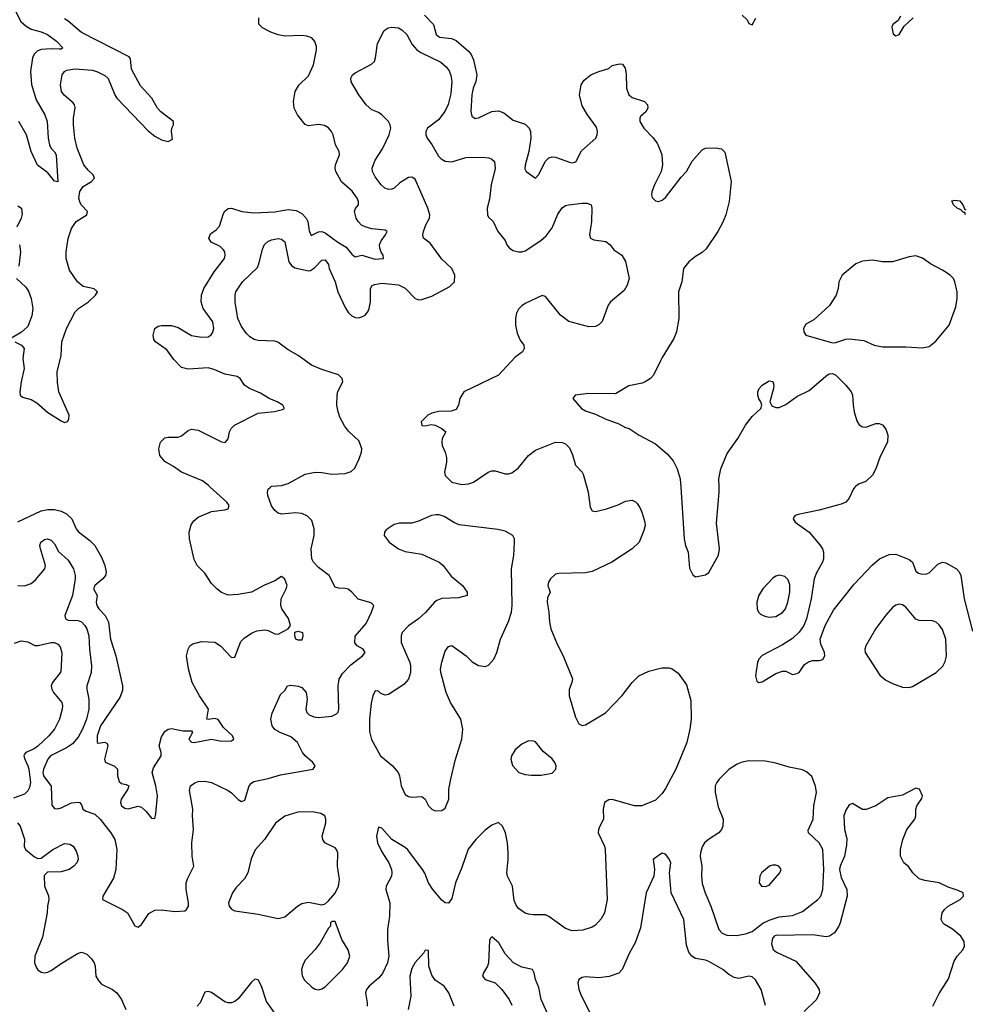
# Model space of a CAD drawing. Header units: inches. Extents: x 1771504 to 1971212, y 471788 to 643615.
# Tile 224 of 256: x 1786160 to 1791826, y 616902 to 622799. Entities that reach past the tile are written whole.
import ezdxf

# ---------------------------------------------------------------- set-up
doc = ezdxf.new("R2010")
doc.units = ezdxf.units.IN
doc.header["$MEASUREMENT"] = 0
for name, color, linetype in [('B7681', 7, 'Continuous'), ('B7682', 7, 'Continuous'), ('B7691', 7, 'Continuous'), ('B7692', 7, 'Continuous')]:
    doc.layers.add(name, color=color, linetype=linetype)

msp = doc.modelspace()

# ---------------------------------------------------------------- linework, layer by layer
at = {"layer": 'B7681', "color": 5}
for points, elevation in [([(1786150, 619411.1), (1786190, 619408.4), (1786230, 619421.6), (1786255.8, 619444.2), (1786310.4, 619510), (1786314.9, 619530), (1786284.6, 619630), (1786281.7, 619650), (1786287.4, 619670), (1786310, 619686.9), (1786324.7, 619690), (1786350, 619682.6), (1786370, 619660.7), (1786393.4, 619613.4), (1786450, 619562.4), (1786482.4, 619510), (1786493.5, 619470), (1786493.8, 619450), (1786476.7, 619350), (1786430.8, 619230), (1786435.8, 619210), (1786450, 619202.3), (1786510, 619201.2), (1786530, 619192), (1786551, 619171), (1786563.5, 619150), (1786574, 619110), (1786578.4, 619030), (1786591.3, 618930), (1786588.2, 618890), (1786563.7, 618810), (1786562.2, 618790), (1786575.6, 618730), (1786574.1, 618670), (1786560.5, 618610), (1786537.2, 618550), (1786510, 618501.2), (1786476.9, 618463.1), (1786441.5, 618438.5), (1786346.1, 618390), (1786328.2, 618370), (1786303.4, 618310), (1786299.9, 618290), (1786303.4, 618270), (1786348.5, 618208.5), (1786354, 618094), (1786370, 618075.6), (1786390, 618072.8), (1786410, 618078.3), (1786470, 618108.7), (1786510, 618113.5), (1786521.2, 618110), (1786533.7, 618093.7), (1786539.5, 618070), (1786558.5, 618058.5), (1786610, 618041.4), (1786643.4, 618010), (1786707.2, 617930), (1786729.9, 617890), (1786742.5, 617830), (1786736, 617710), (1786721.7, 617658.2), (1786658.9, 617550), (1786657, 617530), (1786776.2, 617470), (1786805.6, 617450), (1786850, 617372.3), (1786870, 617364.5), (1786890, 617379.5), (1786935, 617445), (1786970, 617465.7), (1787010, 617467.4), (1787090, 617458.4), (1787150, 617461.3), (1787160.4, 617470), (1787171.3, 617490), (1787172.1, 617510), (1787158.6, 617590), (1787158.5, 617630), (1787165.5, 617654.5), (1787204, 617730), (1787194.7, 617790), (1787191.1, 617870), (1787202.6, 617950), (1787196.5, 618030), (1787198.9, 618070), (1787178, 618182), (1787184, 618210), (1787210.4, 618229.6), (1787230, 618236.2), (1787270, 618238.7), (1787310, 618231.5), (1787410, 618182.6), (1787430, 618169.7), (1787470, 618127.8), (1787490, 618116.9), (1787510, 618125.1), (1787536.2, 618210), (1787550, 618227.2), (1787564.3, 618235.7), (1787650, 618253.6), (1787722.6, 618277.4), (1787919.1, 618310), (1787930.4, 618330), (1787916.4, 618350), (1787870.3, 618390), (1787854.9, 618410), (1787826, 618470), (1787785.1, 618505.1), (1787720.7, 618530), (1787690, 618548.5), (1787673, 618570), (1787666, 618610), (1787673.2, 618646.8), (1787723, 618757), (1787750, 618782), (1787766, 618810), (1787785.8, 618814.2), (1787830, 618808), (1787850, 618798.9), (1787876, 618770), (1787882.6, 618730), (1787874.7, 618670), (1787881.6, 618650), (1787895.8, 618635.8), (1787923.1, 618623.1), (1787950, 618619.7), (1788030, 618627.7), (1788059.1, 618640.9), (1788068.4, 618651.6), (1788072.8, 618670), (1788069.3, 618810), (1788075.5, 618850), (1788095.6, 618884.4), (1788144.4, 618935.6), (1788215.3, 618990), (1788230.3, 619010), (1788219.3, 619030), (1788182, 619050), (1788167.6, 619067.6), (1788170, 619108), (1788236.1, 619183.9), (1788269, 619250), (1788281.6, 619290), (1788266.7, 619306.7), (1788189, 619329), (1788150.5, 619370), (1788127.6, 619387.6), (1788110, 619393.4), (1788070, 619394), (1788050, 619400.5), (1788014, 619470), (1787950, 619518), (1787921.7, 619550), (1787911.7, 619570), (1787906.3, 619630), (1787924.2, 619710), (1787925.3, 619750), (1787910, 619799.1), (1787885.1, 619825.1), (1787850, 619842.4), (1787813.8, 619846.2), (1787730, 619837.3), (1787710, 619844), (1787690, 619860.7), (1787670, 619886.8), (1787648.2, 619950), (1787646, 619970), (1787650, 619988), (1787664, 620000)], 540), ([(1786150, 619792.6), (1786290, 619858.2), (1786330, 619865.7), (1786370, 619865.8), (1786410, 619855.4), (1786440, 619840), (1786472.4, 619810), (1786499, 619750), (1786512.1, 619732.1), (1786580.7, 619680.7), (1786610.7, 619650), (1786650, 619580.5), (1786670.5, 619530), (1786678.3, 619490), (1786674, 619470), (1786658.8, 619450), (1786609.8, 619410), (1786602, 619390), (1786624.4, 619350), (1786619, 619310), (1786622.4, 619290), (1786635, 619270), (1786672.6, 619230), (1786692.9, 619190), (1786704.7, 619090), (1786737, 618990), (1786777.2, 618810), (1786777.5, 618782.5), (1786760, 618740), (1786644, 618570), (1786624.6, 618510), (1786625.6, 618470), (1786630, 618466), (1786671.5, 618471.5), (1786683.7, 618463.7), (1786689.3, 618449.3), (1786667.8, 618370), (1786673.3, 618353.3), (1786728.9, 618328.9), (1786739.3, 618319.3), (1786745.7, 618310), (1786747.1, 618270), (1786757.3, 618237.3), (1786770, 618224.7), (1786798.4, 618218.4), (1786814, 618210), (1786808.2, 618190), (1786767.8, 618130), (1786763.8, 618110), (1786771.3, 618090), (1786790, 618076.8), (1786810, 618072.1), (1786870, 618089.5), (1786890, 618083.7), (1786917.7, 618057.7), (1786950, 618017.2), (1786970, 618015.3), (1786977, 618043), (1786986, 618150), (1786977.1, 618210), (1786954.9, 618290), (1786962.3, 618317.7), (1787008.5, 618390), (1787008.4, 618410), (1786996.9, 618450), (1787010, 618503.7), (1787030, 618535.6), (1787050, 618549.6), (1787070, 618554.7), (1787140.8, 618540.8), (1787190, 618539.3), (1787195.6, 618530), (1787174.5, 618490), (1787190, 618472.3), (1787206, 618470), (1787310, 618491.1), (1787370, 618478), (1787430, 618479.3), (1787442.8, 618490), (1787434.9, 618510), (1787380.7, 618560.7), (1787350, 618608.2), (1787330, 618614), (1787290, 618607.4), (1787281, 618610), (1787291.4, 618670), (1787237.3, 618750), (1787193.7, 618830), (1787171.9, 618911.9), (1787160.5, 618990), (1787170.4, 619030), (1787180.5, 619050), (1787198.6, 619061.4), (1787250, 619075.1), (1787330, 619071.9), (1787364, 619050), (1787430, 618978.7), (1787450, 618980.7), (1787484.6, 619075.4), (1787504.6, 619095.4), (1787550, 619125.5), (1787581.8, 619138.2), (1787630, 619145.2), (1787650, 619141.3), (1787690, 619121), (1787710, 619119.5), (1787768.5, 619150), (1787782.6, 619170), (1787771.9, 619211.9), (1787730.3, 619270), (1787724.4, 619290), (1787727.1, 619330), (1787756.9, 619390), (1787762.4, 619410), (1787750, 619448), (1787730, 619464.4), (1787690, 619438.2), (1787626.5, 619413.5), (1787550, 619371.1), (1787470, 619357.4), (1787410, 619353.4), (1787370, 619368), (1787342, 619390), (1787310, 619422.4), (1787270, 619484.4), (1787224.4, 619530), (1787206.6, 619566.6), (1787178.6, 619690), (1787176.9, 619730), (1787187.1, 619772.9), (1787202.9, 619797.1), (1787230, 619819.1), (1787310, 619853.8), (1787390, 619863.5), (1787410.2, 619869.8), (1787415.6, 619890), (1787400.9, 619910), (1787302.3, 620000)], 520), ([(1789558.5, 620000), (1789567.1, 619970), (1789578.9, 619878.9), (1789590, 619858), (1789610, 619853.6), (1789670, 619867.2), (1789746.1, 619893.9), (1789790, 619915.1), (1789830, 619920.9), (1789850, 619912.3), (1789860.8, 619900.8), (1789877, 619877), (1789887.8, 619850), (1789905.6, 619790), (1789907.3, 619770), (1789901, 619739), (1789872, 619670), (1789829.8, 619630.2), (1789709.3, 619550), (1789590, 619494.9), (1789550, 619485.5), (1789390, 619482.8), (1789370, 619478.8), (1789341.2, 619450), (1789329.4, 619430), (1789325.2, 619410), (1789338, 619370), (1789322.5, 619337.5), (1789320.9, 619310), (1789331.8, 619250), (1789334, 619190), (1789342.9, 619150), (1789380.1, 619060.1), (1789414.2, 618994.2), (1789471.9, 618851.9), (1789469.3, 618830), (1789452.1, 618787.9), (1789452, 618750), (1789490, 618622), (1789510, 618581.2), (1789530, 618572.7), (1789550, 618576), (1789670, 618648.3), (1789770, 618751), (1789830.1, 618829.9), (1789870, 618868.5), (1789930, 618897.2), (1790000, 618915.7)], 540), ([(1786130, 619066), (1786170, 619079.3), (1786210, 619073.2), (1786251.9, 619051.9), (1786271.8, 619051.8), (1786350, 619069.8), (1786370, 619069.7), (1786390, 619059.7), (1786403.1, 619043.1), (1786412.1, 619007.9), (1786406.3, 618893.7), (1786356.3, 618830), (1786349.7, 618810), (1786352.8, 618790), (1786363, 618770), (1786412.2, 618710), (1786416.8, 618690), (1786415.1, 618670), (1786399.8, 618610), (1786370, 618550.4), (1786335.1, 618510), (1786270, 618447.5), (1786248, 618432), (1786198.3, 618410), (1786190, 618399.5), (1786185.5, 618390), (1786190.6, 618370), (1786210, 618331.1), (1786214.7, 618310), (1786225.2, 618230), (1786220, 618200), (1786210, 618180.3), (1786190, 618161.3), (1786122.6, 618137.4)], 560), ([(1790000, 618155.3), (1789970, 618125.3), (1789888, 618090), (1789844.7, 618090), (1789710, 618128.8), (1789690, 618126.7), (1789664.7, 618110), (1789656.4, 618070), (1789658.5, 618010), (1789635.8, 617970), (1789628, 617950), (1789626.3, 617930), (1789664.7, 617850), (1789668, 617830), (1789681.1, 617530), (1789664.7, 617450), (1789645.2, 617414.8), (1789610, 617376.4), (1789590, 617364.2), (1789534.1, 617345.9), (1789470, 617341.7), (1789430, 617357), (1789330, 617428.4), (1789310, 617437.6), (1789237.5, 617437.5), (1789210, 617442), (1789188.7, 617448.7), (1789150, 617476.3), (1789135.6, 617495.6), (1789123.7, 617523.7), (1789112.3, 617610), (1789082.3, 617670), (1789079, 617690), (1789088.1, 617770), (1789088, 617810), (1789083.2, 617870), (1789071.5, 617930), (1789052.4, 617970), (1789030, 617990.4), (1788990, 617974.9), (1788950, 617944.4), (1788892.9, 617890), (1788848, 617832), (1788810, 617721.6), (1788771.7, 617630), (1788750, 617536), (1788730, 617507.3), (1788710, 617510.5), (1788690, 617526), (1788635.6, 617590), (1788610.2, 617630), (1788587.8, 617687.8), (1788574.5, 617710), (1788486.6, 617826.6), (1788470, 617841.5), (1788390.4, 617890), (1788330, 617958), (1788310, 617962.8), (1788298, 617910), (1788304.6, 617870), (1788330, 617814.7), (1788371.8, 617750), (1788387.7, 617710), (1788390.8, 617690), (1788388.6, 617670), (1788357.2, 617610), (1788354.8, 617590), (1788379.2, 617510), (1788375.4, 617430), (1788363.5, 617350), (1788364, 617284), (1788372.2, 617190), (1788364.4, 617150), (1788333.7, 617086.3), (1788310, 617057.7), (1788254.3, 617010), (1788238.3, 616990), (1788232.8, 616970), (1788243, 616910), (1788242.4, 616890)], 540), ([(1786147.3, 617990), (1786163.5, 617970), (1786189.6, 617890.4), (1786187.2, 617847.2), (1786196.2, 617830), (1786250, 617786), (1786270, 617776), (1786290, 617777.2), (1786359.1, 617830), (1786430, 617864.7), (1786461.3, 617861.3), (1786480.9, 617850), (1786499.4, 617819.4), (1786509.6, 617790), (1786511.5, 617770), (1786503.6, 617750), (1786485.6, 617730), (1786456.2, 617710), (1786410, 617695.3), (1786327.2, 617692.8), (1786306.8, 617673.2), (1786308.2, 617610), (1786332.3, 617552.3), (1786334.5, 617530), (1786326.4, 617490), (1786325.1, 617450), (1786296.5, 617303.5), (1786252.2, 617190), (1786249.7, 617150), (1786261, 617121), (1786270, 617107.8), (1786290, 617095.1), (1786310, 617091.5), (1786330, 617095.1), (1786350, 617103.6), (1786410, 617147), (1786510, 617209.2), (1786533.6, 617213.6), (1786562, 617202), (1786590, 617174), (1786606, 617150), (1786612, 617130), (1786617.6, 617070), (1786630, 617046.6), (1786650, 617023.6), (1786716, 616990), (1786742, 616970), (1786769.6, 616930), (1786797.2, 616870)], 560), ([(1790000, 617801), (1789956, 617770), (1789963.9, 617710), (1789960.4, 617670), (1789914.6, 617570), (1789879.4, 617360.6), (1789848.3, 617270), (1789815.1, 617210), (1789770, 617110.8), (1789750, 617087.7), (1789691.5, 617068.5), (1789630, 617061.6), (1789550, 617066.4), (1789530, 617063), (1789509.7, 617050.3), (1789505.1, 617030), (1789511.6, 616990), (1789525.6, 616950), (1789578.3, 616850)], 520), ([(1789330.2, 616830), (1789285.4, 616930), (1789270, 617002.8), (1789250.3, 617050), (1789242.6, 617090), (1789232.7, 617110), (1789170, 617124), (1789119.3, 617150), (1789070, 617205.3), (1789031.3, 617270), (1788990, 617305.5), (1788980.8, 617299.2), (1788974.9, 617285.1), (1788969.8, 617150), (1788963.5, 617130), (1788939.1, 617090), (1788933.3, 617070), (1788949.4, 617050), (1789010, 617030.8), (1789050, 616991.1), (1789093.2, 616930), (1789110, 616896.8)], 520), ([(1788763.1, 616890), (1788732.2, 616970), (1788703.7, 617010), (1788650, 617047.6), (1788630, 617077.1), (1788612.6, 617130), (1788610, 617224.7), (1788590, 617226), (1788582.9, 617210), (1788530, 617152.4), (1788510, 617116.3), (1788497.8, 617070), (1788503.5, 616950), (1788488.7, 616870)], 520), ([(1787688.7, 616850), (1787639.2, 616919.2), (1787610, 617010.8), (1787590, 617047.7), (1787570, 617053), (1787550, 617035.5), (1787470, 616934.9), (1787450, 616918.4), (1787430, 616910.4), (1787410, 616910.4), (1787390, 616916.4), (1787310, 616972.2), (1787290, 616979.3), (1787270, 616974), (1787241.6, 616910), (1787224.5, 616890)], 540)]:
    msp.add_lwpolyline(points, dxfattribs=dict(at, elevation=elevation))
for points, elevation in [([(1788654.3, 619834.3), (1788627.3, 619830), (1788550, 619795.1), (1788510, 619784.2), (1788436.8, 619783.2), (1788403.5, 619776.5), (1788355.3, 619744.7), (1788346, 619730), (1788344.9, 619710), (1788374, 619670), (1788430, 619630.4), (1788470, 619614.4), (1788570, 619597.6), (1788673.4, 619550), (1788697.1, 619530), (1788745.7, 619465.7), (1788814, 619410), (1788841, 619370), (1788842, 619350), (1788790, 619337), (1788690, 619332.4), (1788660.2, 619319.8), (1788645.5, 619310), (1788591.5, 619248.5), (1788549, 619211), (1788490, 619169.5), (1788452.7, 619130), (1788446, 619110), (1788446.5, 619070), (1788497.4, 618950), (1788501.1, 618930), (1788501.3, 618890), (1788490.4, 618850), (1788463, 618817), (1788370, 618757), (1788350, 618752.7), (1788324.5, 618764.5), (1788310, 618777.2), (1788290, 618779), (1788276.3, 618750), (1788265.8, 618705.8), (1788255.8, 618610), (1788255.6, 618535.6), (1788267.4, 618487.4), (1788323, 618390), (1788392.9, 618332.9), (1788427.2, 618290), (1788435.8, 618270), (1788445.3, 618210), (1788470, 618158), (1788490, 618146.4), (1788510, 618142.4), (1788570, 618146.8), (1788590.8, 618130), (1788610.5, 618090.5), (1788630.5, 618070.5), (1788650, 618060.7), (1788690, 618062), (1788710, 618076), (1788732.3, 618130), (1788732.3, 618190), (1788742.7, 618250), (1788770, 618362), (1788809.6, 618490), (1788816.3, 618550), (1788803, 618610), (1788742.4, 618710), (1788715.8, 618770), (1788684.5, 618890), (1788682, 618910), (1788690, 618952), (1788710, 619018), (1788730, 619044.7), (1788750, 619051), (1788836, 618990), (1788872.5, 618952.5), (1788910, 618930.6), (1788950, 618926), (1788970, 618933.4), (1789000.7, 618970), (1789018.4, 619010), (1789041.3, 619090), (1789090, 619194.8), (1789106.9, 619250), (1789110.9, 619290), (1789107.8, 619510), (1789120.9, 619590), (1789126, 619670), (1789125.1, 619690), (1789115.1, 619710), (1789070, 619736.2), (1789025.7, 619745.7), (1788794.6, 619774.6), (1788766.1, 619786.1), (1788703.9, 619823.9), (1788673.9, 619833.9)], 560), ([(1787830, 619082.7), (1787815.3, 619090), (1787808.4, 619108.4), (1787809.7, 619130.3), (1787830, 619137.1), (1787854.8, 619130), (1787857.3, 619110), (1787850, 619084)], 520), ([(1789210, 618479.5), (1789170, 618459.5), (1789130, 618426.6), (1789106.4, 618390), (1789103.8, 618370), (1789112.3, 618332.3), (1789151.3, 618290), (1789190, 618278), (1789226, 618274), (1789284.7, 618275.3), (1789350, 618286.8), (1789373.2, 618310), (1789375.1, 618330), (1789366, 618350), (1789350, 618372.7), (1789297.2, 618417.2), (1789250, 618473.2), (1789238.4, 618478.4)], 560), ([(1787915.1, 618055.1), (1787826.6, 618053.4), (1787750, 618029.6), (1787692.3, 617987.7), (1787627, 617890), (1787571.8, 617828.2), (1787547.1, 617772.9), (1787528.4, 617690), (1787507, 617653), (1787458.5, 617601.5), (1787436, 617570), (1787411, 617510), (1787416, 617490), (1787430, 617471.3), (1787450, 617462.8), (1787590, 617441.3), (1787710, 617415.5), (1787750, 617425.5), (1787825.2, 617490), (1787850, 617504.9), (1787890, 617514), (1787970, 617498), (1787990, 617504.7), (1788010, 617521), (1788050, 617567.3), (1788071, 617609), (1788076.3, 617650), (1788065.6, 617730), (1788067.3, 617810), (1788059.5, 617830), (1788050, 617839.5), (1787989.7, 617869.7), (1787976.2, 617890), (1787973.6, 617910), (1787994, 617990), (1787995.1, 618010), (1787989, 618030), (1787964.8, 618044.8)], 560), ([(1788050, 617398), (1788030, 617398), (1788022, 617390), (1788022, 617370), (1788010, 617358), (1787960.3, 617270), (1787931.8, 617230), (1787872.1, 617167.9), (1787858.2, 617141.8), (1787849.2, 617110.8), (1787853.3, 617073.3), (1787866.8, 617046.8), (1787910, 617005.3), (1787930, 616993.7), (1787950, 616988.8), (1787970, 616994), (1787990, 617006.7), (1788093.7, 617110), (1788124.2, 617150), (1788138.5, 617190), (1788128.9, 617228.9), (1788091.6, 617290)], 560)]:
    msp.add_lwpolyline(points, close=True, dxfattribs=dict(at, elevation=elevation))
at = {"layer": 'B7682', "color": 5}
for points, elevation in [([(1786124.6, 622870), (1786168, 622788), (1786199.8, 622759.8), (1786230, 622741.7), (1786290, 622726.6), (1786327.1, 622710), (1786380.2, 622670), (1786419.5, 622630), (1786410, 622623.1), (1786398, 622622), (1786350, 622624.9), (1786290, 622619.9), (1786264.4, 622610), (1786246.4, 622593.6), (1786237.3, 622570), (1786225.3, 622490), (1786230.7, 622410.7), (1786259.4, 622319.4), (1786310.2, 622230), (1786324.7, 622190), (1786331.2, 622090), (1786338.6, 622050), (1786348.5, 622028.5), (1786370, 622008.4), (1786378.8, 621990), (1786390, 621828.7), (1786370, 621833.2), (1786330, 621881.2), (1786267.8, 621927.8), (1786230, 622009.3), (1786201.1, 622110), (1786156.1, 622190)], 460), ([(1788586, 622826), (1788640.3, 622770), (1788655.6, 622710), (1788675.7, 622695.7), (1788747.2, 622687.2), (1788774.8, 622674.8), (1788849.7, 622610), (1788866.2, 622590), (1788879.9, 622559.9), (1788898.9, 622470), (1788893.6, 622430), (1788878.4, 622390), (1788870.5, 622350), (1788863.7, 622250), (1788870, 622220.7), (1788890, 622208.5), (1788910, 622210.8), (1788990, 622248.8), (1789030, 622253.3), (1789060.8, 622240.8), (1789116.8, 622196.8), (1789190, 622172.9), (1789212.9, 622150), (1789220.8, 622130), (1789222.6, 622090), (1789211.2, 622010), (1789188.2, 621928.2), (1789186.2, 621906.2), (1789195.1, 621890), (1789250, 621849.6), (1789270, 621871.8), (1789309, 621951), (1789330, 621971.8), (1789350, 621978.7), (1789370, 621975.6), (1789453.8, 621946.2), (1789470, 621942.8), (1789491.7, 621948.3), (1789526.2, 622013.8), (1789611.6, 622090), (1789620.3, 622110), (1789622.6, 622130), (1789615.9, 622155.9), (1789561.6, 622230), (1789530, 622282.8), (1789514.4, 622350), (1789524.9, 622410), (1789542.9, 622437.1), (1789582.8, 622470), (1789630, 622489.6), (1789690, 622507), (1789710, 622525.2), (1789754.6, 622534.6), (1789773.2, 622533.2), (1789789.2, 622509.2), (1789795.1, 622475.1), (1789796.9, 622390), (1789810, 622349.3), (1789830, 622334), (1789904, 622310), (1789922, 622290), (1789924.5, 622270), (1789912.5, 622247.5), (1789880.5, 622219.5), (1789875.1, 622210), (1789876.2, 622190), (1789900.5, 622150), (1789954.7, 622094.7), (1789980.7, 622060.7), (1790000, 622012.2)], 520), ([(1786132, 620870), (1786170.7, 620850.7), (1786186.4, 620830), (1786179.9, 620770), (1786187.5, 620710), (1786169.9, 620629.9), (1786162.2, 620570), (1786164, 620550), (1786177.7, 620537.7), (1786230, 620523.9), (1786263.9, 620503.9), (1786330, 620447.1), (1786410, 620396.2), (1786430, 620387.3), (1786446.8, 620393.2), (1786454, 620406), (1786456.3, 620430), (1786395, 620570), (1786386.9, 620626.9), (1786385.6, 620690), (1786408.2, 620788.2), (1786413.4, 620870), (1786440.2, 620950), (1786493.5, 621050), (1786512.3, 621070), (1786573.1, 621110), (1786614.4, 621150), (1786626.7, 621170), (1786606.8, 621186.8), (1786540.5, 621200.5), (1786506, 621230), (1786458.6, 621298.6), (1786438.8, 621370), (1786439.2, 621410), (1786450, 621489.2), (1786470, 621548), (1786498, 621590), (1786562, 621630), (1786567.2, 621650), (1786530, 621688.9), (1786523.2, 621703.2), (1786515.4, 621730), (1786520.2, 621770), (1786540.6, 621799.4), (1786591.7, 621830), (1786608.9, 621850), (1786600.9, 621870), (1786570, 621897.3), (1786545.6, 621930), (1786504.4, 622030), (1786490.2, 622089.8), (1786482, 622170), (1786482.9, 622210), (1786493.2, 622273.2), (1786488.9, 622290), (1786480.6, 622300.6), (1786427.2, 622347.2), (1786411.6, 622370), (1786405.8, 622410), (1786414.6, 622470), (1786428.4, 622490), (1786442.1, 622497.9), (1786490, 622504.7), (1786596.6, 622496.6), (1786627.4, 622487.4), (1786670, 622465.1), (1786690, 622446.3), (1786729.8, 622350), (1786743.1, 622330), (1786930, 622133.3), (1786970, 622102), (1787010, 622079.6), (1787050, 622069.6), (1787075.5, 622084.5), (1787070.4, 622130), (1787072.7, 622150), (1787082, 622170), (1787082.8, 622190), (1787006.6, 622246.6), (1786986.7, 622270), (1786952.6, 622330), (1786883.7, 622403.7), (1786830, 622503.1), (1786824.2, 622564.2), (1786816.1, 622576.1), (1786530, 622722.7), (1786451.5, 622791.5), (1786430, 622804.9)], 480), ([(1787302.3, 620000), (1787290, 620011.3), (1787256.5, 620036.5), (1787130, 620089.1), (1787082.9, 620122.9), (1787030, 620152.4), (1787000.3, 620190), (1786993.7, 620230), (1787004.2, 620270), (1787030, 620294.7), (1787050, 620299.7), (1787110, 620298.7), (1787130, 620307.3), (1787170, 620338.3), (1787190, 620346), (1787230, 620341.8), (1787370, 620271.6), (1787392.2, 620267.8), (1787410, 620289.4), (1787418, 620330), (1787427.3, 620350), (1787447.8, 620370), (1787590, 620442), (1787687, 620453), (1787735.8, 620464.2), (1787746.8, 620470), (1787738, 620490), (1787704, 620510), (1787655.5, 620530), (1787602.7, 620562.7), (1787538, 620590), (1787508.2, 620610), (1787482, 620650), (1787462.9, 620662.9), (1787390, 620676.5), (1787330, 620702.3), (1787290, 620714), (1787170, 620706.7), (1787130, 620715.5), (1787083.4, 620763.4), (1787041.6, 620821.6), (1786974, 620870), (1786964.1, 620884.1), (1786959.3, 620910), (1786970.3, 620949.7), (1786990, 620963), (1787010, 620968.3), (1787070, 620968.5), (1787110, 620956.4), (1787190, 620908.7), (1787250, 620898.9), (1787290, 620899.8), (1787308.7, 620911.3), (1787316.6, 620923.4), (1787323.2, 620950), (1787318.1, 620990), (1787260.2, 621070), (1787248.6, 621110), (1787249.3, 621150), (1787264.2, 621190), (1787325.4, 621290), (1787386.9, 621370), (1787392.3, 621390), (1787388.9, 621410), (1787381.8, 621421.8), (1787361, 621441), (1787306.9, 621466.9), (1787293, 621490), (1787303.4, 621516.6), (1787338.3, 621541.7), (1787357.1, 621562.9), (1787381.8, 621638.2), (1787390, 621652.3), (1787410, 621667.6), (1787430, 621669.7), (1787490.5, 621650.5), (1787563.5, 621643.5), (1787690, 621648), (1787770, 621662.9), (1787816.2, 621656.2), (1787850, 621638), (1787876.5, 621610), (1787887.5, 621590), (1787895.3, 621535.3), (1787907.3, 621507.3), (1787950, 621527.9), (1787970, 621529.9), (1787990, 621523.6), (1788066.6, 621466.6), (1788117.1, 621437.1), (1788150, 621396), (1788170, 621379.1), (1788210, 621388.6), (1788290, 621364.1), (1788340.7, 621370), (1788337.6, 621390), (1788326.1, 621406.1), (1788318, 621430), (1788316.5, 621450), (1788325.6, 621474.4), (1788352.9, 621510), (1788361.6, 621530), (1788350, 621538), (1788270, 621547.1), (1788230, 621559.4), (1788209.2, 621569.2), (1788187.8, 621590), (1788176.8, 621610), (1788167.1, 621650), (1788172.4, 621667.6), (1788190.3, 621690), (1788191.1, 621710), (1788183, 621730), (1788153, 621773), (1788088.4, 621828.4), (1788054.7, 621890), (1788050.3, 621910), (1788052.9, 621930), (1788076.1, 621990), (1788073.8, 622010), (1788052.8, 622050), (1788038, 622110), (1788028.7, 622130), (1788011.2, 622151.2), (1787986.3, 622166.3), (1787950, 622171.3), (1787890, 622163.7), (1787870, 622172.2), (1787824.9, 622230), (1787806, 622270), (1787800.3, 622310), (1787810.3, 622370), (1787832.3, 622407.7), (1787890, 622462.4), (1787921.6, 622530), (1787939, 622619), (1787938.3, 622638.3), (1787928.8, 622668.8), (1787910.8, 622690), (1787880.8, 622700.8), (1787850, 622704.4), (1787750, 622701.6), (1787708.6, 622708.6), (1787664.6, 622724.6), (1787614.8, 622750), (1787593, 622773), (1787592.4, 622810)], 520), ([(1787664, 620000), (1787670, 620005.2), (1787730, 620009.6), (1787770, 620020.5), (1787870, 620078), (1787930, 620089.6), (1787970, 620087.8), (1788030, 620076.9), (1788110, 620081.3), (1788147.5, 620092.5), (1788167.7, 620112.3), (1788194.4, 620170), (1788208.2, 620210), (1788210.4, 620230), (1788194.7, 620274.7), (1788130, 620335.5), (1788106.8, 620366.8), (1788079.4, 620419.4), (1788068.9, 620450), (1788061.1, 620490), (1788062.6, 620550), (1788067.1, 620572.9), (1788095.8, 620630), (1788093, 620650), (1788070, 620672), (1787970, 620704), (1787908.2, 620730), (1787830, 620788.7), (1787770, 620821.1), (1787707.3, 620867.3), (1787690, 620873.2), (1787590, 620878), (1787564.7, 620884.7), (1787539.2, 620899.2), (1787519.3, 620919.3), (1787490, 620961.3), (1787467.3, 621010), (1787451.6, 621108.4), (1787451.5, 621150), (1787456.5, 621170), (1787495.6, 621230), (1787584.7, 621315.3), (1787596.3, 621343.7), (1787614.7, 621425.3), (1787627.9, 621452.1), (1787647.7, 621470), (1787670, 621481.6), (1787710, 621489.6), (1787730, 621485.1), (1787750, 621469.2), (1787773.5, 621350), (1787788.1, 621328.1), (1787810, 621313.3), (1787890, 621295.6), (1787902.2, 621297.8), (1787927, 621313), (1787970, 621358.4), (1787990, 621360.9), (1787995.6, 621355.6), (1788010, 621334), (1788015.1, 621310), (1788049.8, 621230), (1788067.5, 621170), (1788110, 621075.1), (1788130, 621043), (1788150, 621025.1), (1788170, 621016.4), (1788190, 621014.5), (1788210, 621019.2), (1788230, 621029.7), (1788246.5, 621050), (1788255.2, 621070), (1788262.6, 621110), (1788262, 621190), (1788272.8, 621207.2), (1788285.8, 621214.2), (1788330, 621221.4), (1788430, 621212.1), (1788470, 621191), (1788529.1, 621129.1), (1788550, 621121), (1788570, 621123.5), (1788630, 621144), (1788738.2, 621201.8), (1788766, 621230), (1788767, 621270), (1788750.4, 621310), (1788690, 621364.6), (1788620.2, 621460.2), (1788580.4, 621490), (1788576.5, 621510), (1788580.3, 621530), (1788593.7, 621570), (1788614.9, 621610), (1788617.6, 621630), (1788605.7, 621670), (1788530, 621844), (1788510, 621857.1), (1788490, 621854.9), (1788437.8, 621822.2), (1788403.7, 621790), (1788390, 621784), (1788370, 621783.2), (1788348.2, 621790), (1788325.3, 621810), (1788290, 621858), (1788274, 621890), (1788272.7, 621910), (1788290, 621959), (1788334.3, 622025.7), (1788374.6, 622110), (1788383.7, 622150), (1788380.4, 622170), (1788370, 622190.5), (1788330.5, 622230), (1788310, 622243.7), (1788270, 622260.3), (1788235.8, 622290), (1788192.2, 622350), (1788146.6, 622426.6), (1788144.9, 622450), (1788154, 622470), (1788170, 622482), (1788267.9, 622532.1), (1788286.7, 622550), (1788293, 622570), (1788303.4, 622656.6), (1788345.1, 622734.9), (1788367.3, 622750), (1788390, 622755.1), (1788430, 622749.7), (1788450, 622739.1), (1788479.1, 622710), (1788511.6, 622650), (1788539.5, 622619.5), (1788563.5, 622603.5), (1788684.7, 622544.7), (1788716.6, 622516.7), (1788733.1, 622493.1), (1788744.5, 622464.5), (1788749.9, 622429.9), (1788743.7, 622356.3), (1788728.6, 622291.4), (1788707.1, 622250), (1788670, 622200.3), (1788602.9, 622150), (1788593.6, 622130), (1788593.6, 622110), (1788602, 622090), (1788630, 622052.3), (1788670, 621982), (1788685.6, 621965.6), (1788710, 621951.3), (1788750, 621947.7), (1788833.7, 621973.7), (1788930, 621976.4), (1788971.1, 621971.1), (1788990, 621963.6), (1789005.1, 621950), (1789008.5, 621908.5), (1788984.5, 621810), (1788975.5, 621724.5), (1788961.3, 621670), (1788962.4, 621630), (1788970, 621616), (1788998, 621590), (1789024.5, 621530), (1789070, 621477.2), (1789079.6, 621450), (1789094.5, 621430), (1789117.4, 621417.4), (1789150, 621408.3), (1789170, 621408.2), (1789190, 621415.1), (1789283.1, 621476.9), (1789314.7, 621505.3), (1789350, 621552.3), (1789385.3, 621634.7), (1789410, 621672.7), (1789430, 621686.6), (1789448.5, 621691.5), (1789530, 621700.7), (1789559.6, 621699.6), (1789584, 621690), (1789589.4, 621670), (1789586, 621590), (1789575.1, 621510), (1789581.2, 621490), (1789600.1, 621480.1), (1789673.2, 621470), (1789698, 621450), (1789720.5, 621420.5), (1789768.6, 621388.6), (1789790.7, 621350.7), (1789812, 621250), (1789800.9, 621210), (1789782, 621178), (1789699.5, 621110), (1789687.3, 621090), (1789650, 620991.3), (1789630, 620970.8), (1789610, 620962), (1789570, 620960.7), (1789450, 620992.4), (1789401.6, 621030), (1789310, 621140.7), (1789290, 621147.7), (1789190, 621098.7), (1789170, 621086), (1789150, 621064.9), (1789138, 621042), (1789130.9, 621009.1), (1789131.9, 620970), (1789141.3, 620921.3), (1789159.7, 620879.7), (1789181.2, 620850), (1789184, 620830), (1789174, 620810), (1789130, 620777.3), (1789029.6, 620670), (1788820.9, 620570), (1788798.4, 620530), (1788789.5, 620490), (1788774.9, 620465.1), (1788745.1, 620454.9), (1788670, 620452.4), (1788630, 620443.5), (1788605.1, 620430), (1788566.3, 620390), (1788570, 620368), (1788590, 620366.6), (1788625.4, 620374.6), (1788650, 620370.9), (1788689, 620350), (1788714, 620330), (1788692.7, 620290), (1788689.3, 620270.7), (1788692.3, 620250), (1788709.5, 620210), (1788717.5, 620177.5), (1788717, 620150), (1788705.6, 620090), (1788710, 620069.2), (1788750, 620029.4), (1788810, 620015.6), (1788850, 620019.6), (1788878.8, 620030), (1788967.3, 620090), (1788990, 620097.4), (1789010, 620098.3), (1789070, 620079.7), (1789090, 620078.4), (1789110, 620084.5), (1789147.1, 620112.9), (1789210, 620189.4), (1789250, 620220.7), (1789370, 620269.5), (1789410, 620267.3), (1789430, 620258.4), (1789454.3, 620234.3), (1789473.2, 620193.2), (1789491, 620131), (1789530, 620089.5), (1789536.5, 620076.5), (1789558.5, 620000)], 540), ([(1790000, 621882.3), (1789963.5, 621810), (1789947.6, 621767.6), (1789945.6, 621750), (1789950, 621735.3), (1789970, 621715.1), (1789990, 621709.6), (1790000, 621713.6)], 520), ([(1786150, 621684.5), (1786170.7, 621670), (1786175.1, 621635.1), (1786170, 621610.5), (1786142.5, 621557.5)], 480), ([(1786158.5, 621450), (1786165.6, 621410), (1786156, 621324)], 480), ([(1786141.7, 621250), (1786197.6, 621197.6), (1786213.7, 621173.7), (1786228.7, 621128.7), (1786238.5, 621070), (1786233.7, 621026.3), (1786210, 620961.6), (1786172.1, 620927.9), (1786107.3, 620890)], 480), ([(1790000, 620755.9), (1789957.2, 620670), (1789939, 620650), (1789909, 620630), (1789890, 620621.6), (1789810, 620606), (1789730, 620557.6), (1789570, 620560.4), (1789488, 620550), (1789475.3, 620530), (1789526, 620470), (1789550, 620456.2), (1789610, 620437.4), (1789668.8, 620408.8), (1789750, 620379.7), (1789790, 620356.2), (1789811.3, 620351.3), (1789872, 620310), (1789970, 620258.7), (1790000, 620233.6)], 520)]:
    msp.add_lwpolyline(points, dxfattribs=dict(at, elevation=elevation))
at = {"layer": 'B7691', "color": 5}
for points, elevation in [([(1790120.9, 620000), (1790141.3, 619690), (1790149.6, 619650), (1790165.1, 619610), (1790174.5, 619514.5), (1790193.6, 619473.6), (1790210, 619462), (1790270, 619474), (1790290, 619489), (1790347.1, 619592.9), (1790353, 619630), (1790336.1, 619783.9), (1790352.2, 619970), (1790351.4, 620000)], 520), ([(1791165.1, 620000), (1791156.9, 619990), (1791130, 619933.4), (1791110, 619910.4), (1791082.4, 619897.6), (1790950, 619862), (1790824.2, 619835.8), (1790807, 619830), (1790799.7, 619820.3), (1790794.7, 619810), (1790807.1, 619790), (1790890.4, 619730.4), (1790955, 619655), (1790970.7, 619630), (1790976.5, 619610), (1790975.8, 619570), (1790969.8, 619550), (1790934, 619486), (1790921.3, 619450), (1790902.5, 619330), (1790873.9, 619210), (1790859.1, 619170), (1790830, 619131.2), (1790790, 619093), (1790730, 619054.7), (1790608.6, 618991.4), (1790589.7, 618970.3), (1790581.6, 618950), (1790569.6, 618870), (1790578, 618838), (1790589.1, 618829.1), (1790610, 618832.7), (1790690, 618882.9), (1790730, 618897), (1790750, 618898), (1790790, 618878), (1790810, 618880.7), (1790830.3, 618889.7), (1790863.5, 618936.5), (1790886.3, 618953.7), (1790910, 618962.3), (1790950, 618962.3), (1790972.4, 618967.6), (1790984, 618990), (1790982, 619010), (1790959.7, 619059.7), (1790955.7, 619090), (1790985.6, 619170), (1791036.3, 619263.7), (1791161, 619419), (1791267.7, 619532.3), (1791312.7, 619570), (1791370, 619596.4), (1791410, 619597.3), (1791490, 619565.3), (1791509.8, 619550), (1791530, 619496.9), (1791544.8, 619484.8), (1791559.8, 619479.8), (1791590, 619479.3), (1791610, 619487.2), (1791661, 619539), (1791689.5, 619550.5), (1791710, 619546.8), (1791773.3, 619510), (1791790, 619493.3), (1791799.5, 619470), (1791818.6, 619330), (1791870, 619138)], 520), ([(1790000, 618915.7), (1790010, 618918.3), (1790050, 618917.4), (1790070, 618911.3), (1790106.4, 618886.4), (1790155.9, 618815.9), (1790182.2, 618722.2), (1790184.5, 618610), (1790176.4, 618550), (1790157.7, 618470), (1790091.2, 618310), (1790030, 618194.4), (1790010, 618165.3), (1790000, 618155.3)], 540), ([(1791632, 616890), (1791670, 616967.6), (1791725.9, 617054.1), (1791758.8, 617161.2), (1791776.5, 617190), (1791812.3, 617227.7), (1791821.4, 617250), (1791818.4, 617278.4), (1791799.7, 617310), (1791750, 617351.5), (1791700.8, 617380.8), (1791690.5, 617390), (1791681.6, 617410), (1791688.4, 617450), (1791702.4, 617470), (1791723.8, 617490), (1791794.9, 617530), (1791814.9, 617550), (1791812.7, 617570), (1791784.1, 617584.1), (1791723, 617603), (1791670, 617630.2), (1791583.1, 617643.1), (1791550, 617654), (1791512.7, 617690), (1791486.6, 617726.6), (1791458.8, 617750), (1791438.4, 617790), (1791437, 617830), (1791452.2, 617890), (1791476.4, 617950), (1791523.1, 618010), (1791530.3, 618030), (1791530.3, 618070), (1791534.9, 618090), (1791565.7, 618134.3), (1791568.7, 618150), (1791552, 618190), (1791530, 618196.5), (1791450, 618155.3), (1791362, 618138), (1791290, 618090.5), (1791231.3, 618068.7), (1791210, 618068.5), (1791150, 618104.4), (1791130, 618096.4), (1791110, 618065.5), (1791098.7, 618030), (1791102.7, 617950), (1791115.4, 617895.4), (1791114.6, 617854.6), (1791103, 617790), (1791077, 617730), (1791073.2, 617710), (1791082, 617662), (1791115.4, 617590), (1791118.6, 617550), (1791076.2, 617390), (1791068.7, 617370), (1791042, 617330), (1791012.3, 617310), (1790992.9, 617307.1), (1790910, 617317.3), (1790690, 617314.6), (1790680.5, 617310), (1790670, 617296.4), (1790664.8, 617264.8), (1790674.7, 617230), (1790694.3, 617214.3), (1790810, 617159.7), (1790925.4, 617030), (1790950.9, 616990), (1790953.1, 616970), (1790935.4, 616930), (1790861.2, 616858.8)], 520), ([(1790630, 616894.8), (1790602.4, 616990), (1790569.1, 617049.1), (1790550, 617066.7), (1790530, 617070.3), (1790470, 617057.6), (1790442, 617062), (1790410, 617080.4), (1790372.4, 617110), (1790290, 617158.2), (1790270, 617167.1), (1790210, 617177), (1790186.7, 617190), (1790170, 617214), (1790156.4, 617256.4), (1790140.2, 617410), (1790064.4, 617570), (1790054.5, 617690), (1790062.8, 617750), (1790050, 617775.8), (1790030, 617800.5), (1790010, 617808), (1790000, 617801)], 520)]:
    msp.add_lwpolyline(points, dxfattribs=dict(at, elevation=elevation))
for points, elevation in [([(1790710, 619472.7), (1790690, 619466.6), (1790670, 619452.3), (1790612.2, 619390), (1790590, 619352.3), (1790576.5, 619310), (1790578.3, 619270), (1790587.2, 619250), (1790599.1, 619239.1), (1790625.9, 619225.9), (1790650, 619220.9), (1790690, 619225.5), (1790730, 619247.9), (1790749.7, 619270), (1790763.5, 619310), (1790775.3, 619370), (1790775.5, 619415.5), (1790765.3, 619445.3), (1790743.9, 619463.9)], 540), ([(1791430, 619299.7), (1791410, 619293.3), (1791390, 619278.2), (1791350, 619233.5), (1791290, 619153.3), (1791229.4, 619050), (1791223.2, 619030), (1791225.5, 619010), (1791314.4, 618874.4), (1791350, 618843.1), (1791390, 618823.1), (1791450, 618802), (1791490, 618799.5), (1791510, 618804.9), (1791650.8, 618889.2), (1791692.2, 618927.8), (1791705.3, 618954.7), (1791712.6, 618987.4), (1791709.7, 619090), (1791690, 619146.6), (1791670, 619174), (1791652, 619190), (1791630, 619198.9), (1791550, 619201.7), (1791530, 619208), (1791470, 619280.7), (1791450, 619295.1)], 540), ([(1790530, 618359.7), (1790490, 618352.4), (1790459, 618341), (1790410, 618308.3), (1790351.7, 618250), (1790337.4, 618230), (1790327.8, 618210), (1790327.5, 618172.5), (1790345.7, 618085.7), (1790374.4, 618010), (1790373.1, 617970), (1790365.3, 617950), (1790350, 617929.6), (1790287.7, 617890), (1790264.4, 617870), (1790250, 617845.2), (1790239.5, 617810), (1790237.4, 617790), (1790247.4, 617727.4), (1790245.8, 617670), (1790250, 617626), (1790266.9, 617570), (1790302.3, 617490), (1790350, 617350.7), (1790370, 617328.2), (1790396.7, 617316.7), (1790454.9, 617314.9), (1790510, 617324.3), (1790550, 617338.9), (1790612.9, 617387.1), (1790650, 617405.5), (1790710, 617425.5), (1790790, 617433.5), (1790850, 617457.7), (1790942.8, 617530), (1790960.3, 617550), (1790972.9, 617590), (1790977.6, 617710), (1790972.7, 617830), (1790950.7, 617870), (1790886.6, 617930), (1790884.7, 617944.7), (1790915.3, 618010), (1790918.4, 618090), (1790934.7, 618170), (1790928.3, 618208.3), (1790905.8, 618265.8), (1790875.4, 618295.4), (1790850, 618307.3), (1790770, 618322.4), (1790690, 618347.1), (1790630, 618358.5)], 540), ([(1790690, 617736), (1790670, 617736), (1790652, 617730), (1790606, 617690), (1790594.8, 617670), (1790591, 617630), (1790604.7, 617610), (1790630, 617607.7), (1790650, 617616), (1790714, 617690), (1790722, 617710), (1790708, 617730)], 560)]:
    msp.add_lwpolyline(points, close=True, dxfattribs=dict(at, elevation=elevation))
at = {"layer": 'B7692', "color": 5}
for points, elevation in [([(1790490, 622826), (1790518.4, 622798.4), (1790530, 622777.2), (1790550, 622768.7), (1790571.1, 622808.9)], 480), ([(1791438.5, 622821.5), (1791424.7, 622795.3), (1791391.2, 622770), (1791385.9, 622754.1), (1791394, 622714), (1791410, 622702.6), (1791430, 622711.6), (1791459.5, 622760.5), (1791512.9, 622810)], 480), ([(1790000, 621713.6), (1790010, 621717.6), (1790030, 621734.5), (1790123.7, 621856.3), (1790155.5, 621890), (1790190, 621951.1), (1790250, 622019.7), (1790270.3, 622029.7), (1790332.2, 622032.3), (1790365.4, 622025.4), (1790385.7, 622005.7), (1790423.1, 621830), (1790410.8, 621710), (1790390.6, 621630), (1790373.6, 621586.4), (1790343.4, 621530), (1790273.7, 621426.3), (1790250, 621404.9), (1790210, 621381.7), (1790169.6, 621350), (1790136.9, 621310), (1790127.3, 621230), (1790107.6, 621170), (1790109.6, 621010.4), (1790096.2, 620930), (1790080.7, 620890), (1790010, 620776), (1790000, 620755.9)], 520), ([(1790000, 622012.2), (1790008.8, 621990), (1790011.7, 621930), (1790003.9, 621890), (1790000, 621882.3)], 520), ([(1791826.6, 621630), (1791823.7, 621643.7), (1791814.8, 621645.2), (1791800.2, 621660.2), (1791777.2, 621670), (1791756, 621690), (1791746.3, 621713.7), (1791761.2, 621718.8), (1791793.7, 621713.7), (1791810.9, 621690.9), (1791823.5, 621663.5), (1791830, 621661)], 480), ([(1790351.4, 620000), (1790350.1, 620050), (1790360.9, 620110), (1790398.9, 620201.1), (1790462.9, 620290), (1790510, 620371.5), (1790550, 620422), (1790601, 620470), (1790606.8, 620490), (1790601, 620510), (1790588.7, 620528.7), (1790583.1, 620550), (1790583.7, 620570), (1790590.4, 620590), (1790610, 620611.1), (1790650, 620636.9), (1790672.6, 620632.6), (1790678, 620610), (1790676.3, 620590), (1790654, 620510), (1790666, 620486), (1790690, 620476), (1790710, 620477), (1790750, 620495.1), (1790817.2, 620542.8), (1790890, 620578.8), (1790990, 620664.7), (1791010, 620677.6), (1791030, 620680.7), (1791050, 620669.6), (1791110, 620609.8), (1791142.2, 620570), (1791150.6, 620550), (1791153.8, 620490), (1791161, 620450), (1791176.3, 620396.3), (1791190, 620373), (1791210, 620360.4), (1791230, 620359.7), (1791290, 620380.4), (1791310, 620381.1), (1791330, 620372.8), (1791350, 620346.6), (1791362.6, 620310), (1791360.5, 620270), (1791316.2, 620183.8), (1791289.7, 620110), (1791270, 620070.5), (1791230, 620034), (1791190, 620018.7), (1791170, 620006), (1791165.1, 620000)], 520), ([(1790000, 620233.6), (1790040, 620200), (1790076.3, 620156.3), (1790100.4, 620110), (1790117.6, 620050), (1790120.9, 620000)], 520)]:
    msp.add_lwpolyline(points, dxfattribs=dict(at, elevation=elevation))
at = {"layer": 'B7692', "color": 5, "elevation": 520}
msp.add_lwpolyline([(1791530, 621386), (1791490, 621379.7), (1791389.7, 621349.8), (1791330, 621348.3), (1791270, 621359.7), (1791210, 621354), (1791170, 621337.3), (1791087.5, 621270), (1791067.6, 621230), (1791064.1, 621190), (1791052.1, 621150), (1791012, 621088), (1790918.9, 621001.1), (1790870, 620975.1), (1790856.4, 620950), (1790858, 620930), (1790871, 620910), (1791030, 620863.7), (1791050, 620865.7), (1791110, 620886.4), (1791131.6, 620888.4), (1791217.8, 620877.8), (1791279.3, 620850), (1791330, 620839.3), (1791470, 620840.8), (1791570, 620833.1), (1791610, 620842.6), (1791650, 620873.7), (1791728.7, 620970), (1791770, 621078.8), (1791778, 621130), (1791776.5, 621170), (1791763.5, 621230), (1791754.7, 621250), (1791736.2, 621270), (1791690, 621299.7), (1791617.3, 621337.3), (1791570, 621371.1)], close=True, dxfattribs=at)

doc.saveas('drawing.dxf')
